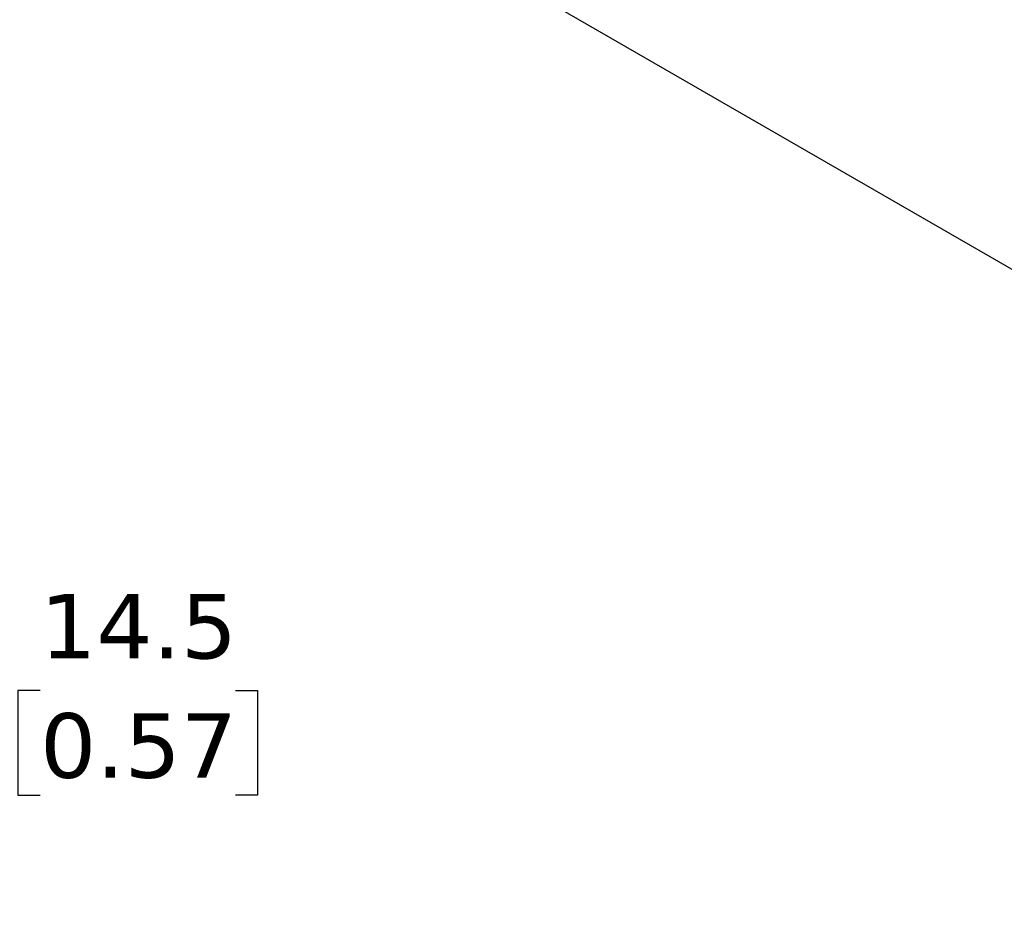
# Model space of a CAD drawing. Header units: millimetres. Extents: x 0 to 559, y 0 to 432.
# Tile 4 of 13: x 426 to 490, y 229 to 288. Entities that reach past the tile are written whole.
import ezdxf

# ---------------------------------------------------------------- set-up
doc = ezdxf.new("R2010")
doc.units = ezdxf.units.MM
doc.header["$LTSCALE"] = 2
doc.linetypes.add('SLD-Solid', pattern=[0])
doc.layers.add('DIMENSIONS', color=140, linetype='SLD-Solid', lineweight=25)
doc.styles.add('SLDTEXTSTYLE0', font='VERDANA.TTF')
doc.dimstyles.new('SLDDIMSTYLE3', dxfattribs={"dimtxt": 4.316016, "dimasz": 6.604, "dimexe": 0, "dimexo": 0.0625, "dimgap": 1.079004, "dimtad": 0, "dimtih": 1, "dimtoh": 1, "dimrnd": 1e-09, "dimzin": 12, "dimdsep": 46, "dimtxsty": 'SLDTEXTSTYLE0', "dimsah": 1, "dimcen": 0.09, "dimadec": 0, "dimazin": 3, "dimtfac": 1, "dimtmove": 0, "dimatfit": 0, "dimfxl": 0, "dimfrac": 2, "dimtolj": 1, "dimtzin": 12, "dimarcsym": 0})

# ---------------------------------------------------------------- blocks, each defined once
blk = doc.blocks.new('_D_12')
at = {"layer": 'DIMENSIONS'}
for p, q in [((391.44, 206.163), (391.44, 250.543)), ((405.94, 219.847), (405.94, 250.543)), ((391.44, 244.193), (378.74, 244.193)), ((405.94, 244.193), (421.089, 244.193)), ((426.937, 244.193), (425.488, 244.193)), ((425.488, 244.193), (425.488, 237.333)), ((439.762, 244.193), (441.212, 244.193)), ((441.212, 244.193), (441.212, 237.333)), ((425.488, 237.333), (426.937, 237.333)), ((441.212, 237.333), (439.762, 237.333)), ((405.94, 202.863), (405.94, 216.799))]:
    blk.add_line(p, q, dxfattribs=at)
for points in [[(391.44, 244.193), (384.836, 245.209), (384.836, 243.177)], [(405.94, 244.193), (412.544, 243.177), (412.544, 245.209)]]:
    blk.add_solid(points, dxfattribs=at)
at = {"layer": 'DIMENSIONS', "char_height": 4.2333, "attachment_point": 1, "style": 'SLDTEXTSTYLE0'}
for s, insert in [('14.5', (426.937, 250.536)), ('0.57', (426.937, 242.71))]:
    blk.add_mtext(s, dxfattribs=dict(at, insert=insert))

msp = doc.modelspace()

# ---------------------------------------------------------------- linework, layer by layer
for p, q in [((428.082, 307.973), (530.047, 249.11)), ((428.365, 307.809), (530.33, 248.946))]:
    msp.add_line(p, q)

# ---------------------------------------------------------------- dimensions: what is measured, and where the dimension line sits
at = {"layer": 'DIMENSIONS'}
dim = msp.add_linear_dim(base=(405.94, 244.193), p1=(391.44, 203.623), p2=(405.94, 200.323), dimstyle='SLDDIMSTYLE3', dxfattribs=at)
dim.commit()
dim.dimension.update_dxf_attribs({"geometry": '_D_12', "text_midpoint": (433.35, 244.193), "dimtype": 160})

doc.saveas('drawing.dxf')
